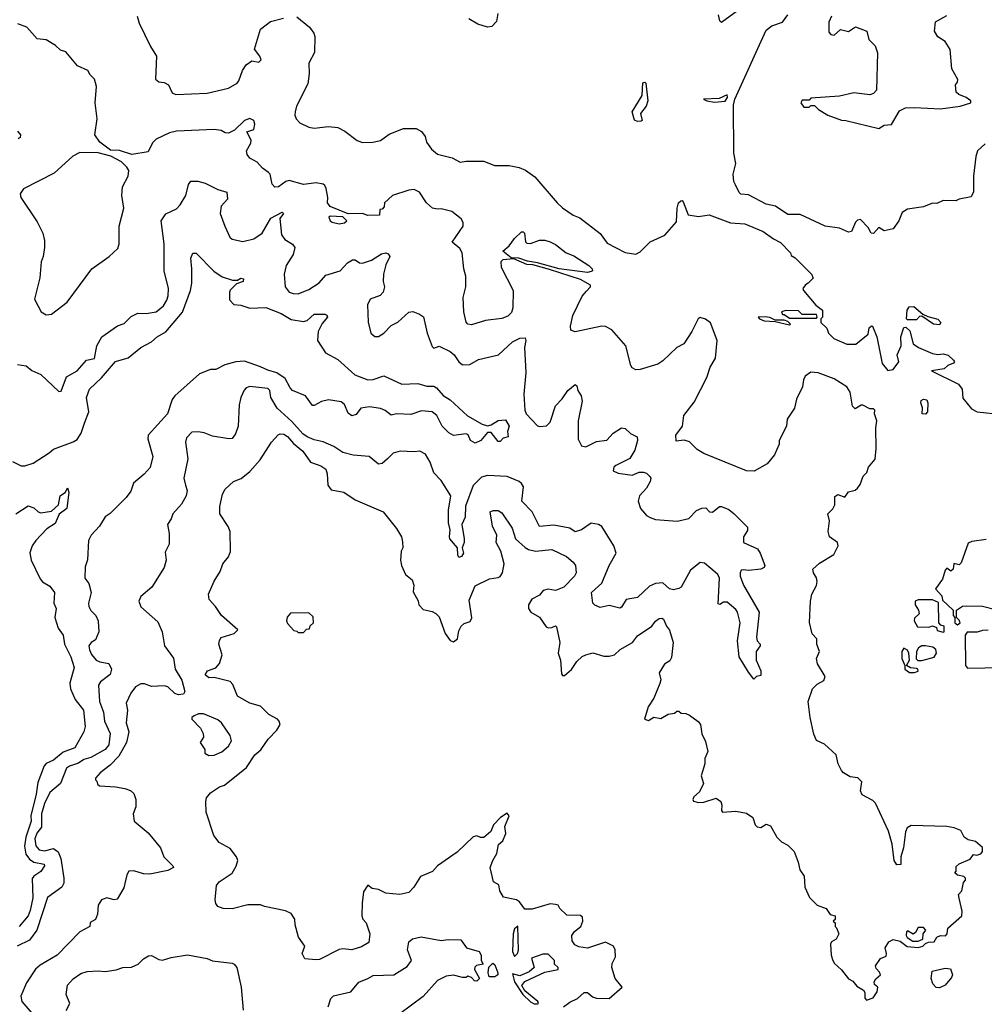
# Model space of a CAD drawing. Extents: x 2239805 to 2396427, y 665731 to 772158.
# Tile 153 of 256: x 2306087 to 2311485, y 720740 to 726250. Entities that reach past the tile are written whole.
import ezdxf

# ---------------------------------------------------------------- set-up
doc = ezdxf.new("R2010")
doc.units = 0

msp = doc.modelspace()

# ---------------------------------------------------------------- linework, layer by layer
at = {"layer": '0CON05XD'}
for points in [[(2308762.5, 726285), (2308755, 726240), (2308728.3, 726211.7), (2308705, 726207.5), (2308650, 726225), (2308600, 726255)], [(2310123.8, 726315), (2310015, 726234), (2310005, 726242.5), (2309997.3, 726277.3)], [(2311490, 725555), (2311447.5, 725515), (2311436.7, 725485), (2311424.2, 725374.2), (2311423.9, 725286.1), (2311411.2, 725258.8), (2311345, 725245.6), (2311325, 725235.7), (2311255, 725238.8), (2311219.3, 725220.7), (2311195, 725222.5), (2311145, 725203.3), (2311055, 725188.8), (2311025, 725170), (2311005.9, 725124.1), (2310975, 725080), (2310925, 725067.5), (2310895, 725087.5), (2310865, 725053.3), (2310852.5, 725055), (2310835, 725087.5), (2310791.7, 725131.7), (2310775, 725127.5), (2310765, 725117.5), (2310742.5, 725065), (2310725, 725061.2), (2310675, 725083.3), (2310595, 725093.8), (2310455, 725158.8), (2310385, 725158.8), (2310316.8, 725206.8), (2310265, 725217.8), (2310165, 725269.1), (2310123, 725273), (2310112.5, 725282.5), (2310093.1, 725325), (2310083.8, 725345), (2310078.9, 725385), (2310093.8, 725445), (2310083.4, 725503.4), (2310082.2, 725772.2), (2310089, 725805), (2310265, 726191.4), (2310295, 726215.9), (2310355.8, 726235), (2310385, 726276.2)], [(2308505, 725176), (2308445, 725191.2), (2308425, 725188.8), (2308397.5, 725195), (2308363.3, 725225), (2308324.2, 725284.2), (2308295, 725300), (2308265, 725296.2), (2308173.8, 725265), (2308127.5, 725225), (2308127, 725203), (2308115, 725190), (2308103, 725187), (2308100, 725155), (2308035, 725154), (2308005, 725166), (2307924.2, 725164.2), (2307823.8, 725203.8), (2307808.9, 725225), (2307811.1, 725255), (2307802, 725305), (2307795, 725322.5), (2307785, 725328.8), (2307745, 725336.2), (2307675, 725328.1), (2307595, 725350), (2307575.8, 725344.2), (2307535, 725314), (2307515, 725312.5), (2307499.7, 725329.7), (2307487.5, 725385), (2307480, 725395), (2307445, 725418.6), (2307415, 725452.5), (2307373.8, 725475), (2307358.8, 725495), (2307356.2, 725515), (2307380.8, 725559.2), (2307382.5, 725575), (2307358.3, 725621.7), (2307396.2, 725635), (2307403.3, 725665), (2307397.5, 725685), (2307375, 725697.5), (2307345, 725686.2), (2307288.9, 725631.1), (2307255, 725614), (2307236.1, 725616.1), (2307215, 725630), (2307175, 725636), (2306965, 725626.2), (2306925, 725616.2), (2306849.5, 725580.5), (2306829.5, 725560.5), (2306805, 725510), (2306715, 725496.2), (2306645, 725517.1), (2306595, 725520.4), (2306535, 725563.8), (2306507.5, 725605), (2306520, 725695), (2306508.8, 725785), (2306516, 725875), (2306506.1, 725916.1), (2306480.7, 725940.7), (2306467.5, 725965), (2306410.7, 725990.7), (2306345, 726070), (2306315, 726080), (2306287.5, 726105), (2306235, 726137.5), (2306185, 726142.5), (2306127.3, 726207.3), (2306077, 726227)], [(2306745, 726270), (2306755, 726230), (2306819.3, 726099.3), (2306852.5, 726045), (2306847.5, 725917.5), (2306865, 725902.5), (2306895, 725897.5), (2306920, 725885), (2306940.7, 725840.7), (2306960.7, 725830.7), (2307135, 725838), (2307255, 725866.2), (2307303.3, 725895), (2307313, 725907), (2307333.1, 725965), (2307355, 725997.5), (2307385, 726020), (2307425, 726012.5), (2307437.5, 726025), (2307430, 726045), (2307400, 726085), (2307435, 726197.5), (2307490.5, 726239.5), (2307562.5, 726257.5)], [(2307637.5, 726265), (2307708.3, 726208.3), (2307733.3, 726175), (2307738.8, 726155), (2307736.1, 726066.1), (2307703.9, 726006.1), (2307707.3, 725947.3), (2307699.7, 725890.3), (2307636.2, 725765), (2307628.8, 725735), (2307626.7, 725715), (2307633.3, 725695), (2307655, 725672.5), (2307705, 725647.5), (2307735, 725643.3), (2307815, 725651.2), (2307867.3, 725647.3), (2307905.8, 725625.8), (2307975, 725573.3), (2308005, 725563.3), (2308063.6, 725563.6), (2308105, 725573.8), (2308155, 725608.8), (2308235, 725640), (2308305, 725641.2), (2308335, 725623.3), (2308355.7, 725595.7), (2308364, 725565), (2308391.4, 725525), (2308425, 725498.1), (2308507.3, 725477.3), (2308551.7, 725451.7), (2308585, 725457.5), (2308685, 725457.5), (2308743.6, 725433.6), (2308825, 725433.8), (2308882.3, 725422.3), (2308916.9, 725406.9), (2308969.7, 725369.7), (2309094.1, 725224.1), (2309125, 725196.7), (2309185, 725156.7), (2309220.7, 725140.7), (2309335, 725052.5), (2309375, 725000), (2309475, 724946.7), (2309535, 724937.5), (2309559.3, 724950.7), (2309615, 725007.5), (2309696.4, 725043.6), (2309761.7, 725118.3), (2309766.9, 725195), (2309774.3, 725225), (2309787, 725237), (2309795, 725237.5), (2309799.7, 725229.7), (2309828.3, 725158.3), (2309885, 725147.5), (2309945, 725157.5), (2310065, 725113.3), (2310145, 725107.5), (2310247.5, 725065), (2310305, 725022.5), (2310345, 725002.5), (2310400, 724945), (2310405, 724930), (2310426.4, 724916.4), (2310517.5, 724825), (2310527, 724803), (2310500, 724775), (2310483.6, 724766.4), (2310470, 724745), (2310472.5, 724735), (2310541.7, 724651.7), (2310580, 724625), (2310580, 724585), (2310570, 724575), (2310570, 724555), (2310603, 724523), (2310612.5, 724495), (2310643.3, 724465), (2310715, 724434.2), (2310766.4, 724433.6), (2310835, 724490), (2310840, 724525), (2310853, 724537), (2310860, 724535), (2310883.8, 724475), (2310914.2, 724325), (2310945, 724287.5), (2310975, 724292.5), (2311006.7, 724335), (2310998.1, 724375), (2311018.8, 724425), (2311016.9, 724475), (2311035, 724527.5), (2311045, 724530), (2311068.3, 724508.3), (2311087.5, 724435), (2311117.5, 724415), (2311195, 724382), (2311225, 724376.2), (2311255, 724380), (2311283, 724373), (2311312.5, 724345), (2311317.5, 724335), (2311313, 724327), (2311280, 724315), (2311260, 724295), (2311190, 724285), (2311340, 724210), (2311361.5, 724181.5), (2311365, 724132.5), (2311412.6, 724072.6), (2311445, 724055.7), (2311585, 724040)], [(2310629.8, 726270.2), (2310615.6, 726235), (2310615, 726180), (2310626.4, 726166.4), (2310645, 726163.3), (2310680, 726195), (2310725, 726184), (2310765, 726210.4), (2310828, 726185), (2310839.3, 726139.3), (2310873.6, 726103.6), (2310887.5, 726065), (2310882.5, 725855), (2310865, 725836.7), (2310845, 725830), (2310755, 725840), (2310675, 725822.5), (2310515, 725810), (2310505, 725800), (2310465, 725800), (2310457.5, 725785), (2310475, 725760), (2310505, 725760), (2310515, 725770), (2310535, 725770), (2310557, 725747), (2310610, 725715), (2310685, 725687.5), (2310710, 725685), (2310895, 725640), (2310925, 725660), (2310965, 725662.5), (2311010.5, 725739.5), (2311044.3, 725755.7), (2311095, 725758.6), (2311239.7, 725750.3), (2311350, 725765), (2311410, 725785), (2311410, 725795), (2311383.3, 725815), (2311342, 725832), (2311327.5, 725845), (2311323.3, 725885), (2311335, 725900), (2311337.5, 725915), (2311303.3, 725975), (2311293.2, 726083.2), (2311266.8, 726126.8), (2311225, 726152.9), (2311206.2, 726185), (2311211.9, 726238.1), (2311275, 726272.5)], [(2309545, 725680), (2309527, 725687), (2309513.6, 725733.6), (2309570, 725825), (2309573.6, 725896.4), (2309585, 725900), (2309590, 725895), (2309602.5, 725795), (2309592.5, 725765), (2309560, 725725), (2309570, 725685), (2309565, 725682.5), (2309545, 725680)], [(2309975, 725788.8), (2310035, 725793.5), (2310048.5, 725815), (2310045, 725829.2), (2310000.4, 725809.6), (2309913.3, 725805), (2309931.2, 725795), (2309975, 725788.8)], [(2306074.3, 725625), (2306090.8, 725605), (2306088.9, 725591.1), (2306077.9, 725582.1)], [(2306235, 724597.5), (2306265, 724602.5), (2306351.7, 724668.3), (2306490, 724855), (2306587.5, 724925), (2306635, 724970), (2306642.5, 724995), (2306643.3, 725095), (2306668.8, 725195), (2306658.8, 725265), (2306661.2, 725315), (2306693.3, 725375), (2306696.7, 725405), (2306686.2, 725425), (2306656, 725455), (2306596.9, 725486.9), (2306525, 725505.5), (2306424.1, 725505.9), (2306383.6, 725486.4), (2306278.8, 725391.2), (2306107.7, 725302.3), (2306090, 725275), (2306093.3, 725255), (2306185, 725118.8), (2306215.6, 725055), (2306225.5, 725015), (2306225.5, 724974.5), (2306218, 724925), (2306206.7, 724895), (2306198.8, 724805), (2306170, 724685), (2306207.5, 724615), (2306235, 724597.5)], [(2306075, 724320.5), (2306122.7, 724312.7), (2306155, 724285.8), (2306205, 724264), (2306305, 724170), (2306318.3, 724171.7), (2306348.3, 724251.7), (2306407.5, 724285), (2306460, 724345), (2306505.8, 724354.2), (2306519.2, 724425), (2306545.5, 724474.5), (2306634.3, 724535.7), (2306670.5, 724549.5), (2306711.2, 724588.8), (2306747, 724607), (2306795, 724606.2), (2306850, 724615), (2306891.7, 724648.3), (2306909.5, 724680.5), (2306918, 724705), (2306918.6, 724745), (2306894.4, 724844.4), (2306895.8, 724995), (2306878, 725125), (2306905, 725163.8), (2306965, 725192), (2306985.6, 725214.4), (2307016.5, 725265), (2307032, 725328), (2307043.6, 725346.4), (2307083, 725347), (2307125, 725335.4), (2307195, 725298.6), (2307246.2, 725285), (2307248.8, 725245), (2307214.1, 725205.9), (2307208.8, 725165), (2307234, 725095), (2307263.3, 725033.3), (2307275, 725022), (2307335, 725008.6), (2307396.8, 725023.2), (2307443.8, 725055), (2307491.7, 725138.3), (2307555, 725172.5), (2307562.5, 725165), (2307543.3, 725136.7), (2307552, 725045), (2307570.3, 725020.3), (2307613.9, 724993.9), (2307626.2, 724975), (2307617.5, 724935), (2307577.5, 724875), (2307567.1, 724825), (2307572.5, 724755), (2307594.6, 724724.6), (2307616.6, 724716.6), (2307645, 724716.5), (2307705, 724739.4), (2307762, 724778), (2307800.3, 724819.7), (2307880, 724845), (2307920.7, 724889.3), (2307950, 724905), (2307965, 724906.7), (2307988.3, 724888.3), (2308005, 724887.5), (2308055, 724903.8), (2308111.1, 724938.9), (2308135, 724944.2), (2308149.4, 724939.4), (2308158, 724925), (2308135, 724877.5), (2308122, 724825), (2308120, 724785), (2308127.5, 724755), (2308120, 724725), (2308103.6, 724706.4), (2308047.5, 724685), (2308032.5, 724655), (2308036.6, 724556.6), (2308052, 724495), (2308075, 724476), (2308095, 724476), (2308125, 724495.8), (2308165, 724538.1), (2308203.4, 724556.6), (2308265, 724613.3), (2308286.4, 724616.4), (2308325, 724602.5), (2308346.4, 724586.4), (2308366.7, 724495), (2308395, 724420), (2308405, 724412.5), (2308435, 724423.3), (2308495, 724393.3), (2308518.8, 724375), (2308544.2, 724334.2), (2308565, 724318.8), (2308605, 724320), (2308655, 724348.8), (2308765.9, 724374.1), (2308845, 724447.5), (2308885, 724466.7), (2308915, 724470), (2308920, 724455), (2308912.5, 724415), (2308919.2, 724275), (2308908.1, 724155), (2308913.5, 724065), (2308920.6, 724045), (2308985, 723977.8), (2308996.4, 723973.6), (2309035, 723977.1), (2309055, 723996.7), (2309085, 724088), (2309122.8, 724127.2), (2309153.8, 724175), (2309195, 724207.5), (2309205, 724200), (2309210, 724175), (2309228.8, 724145), (2309234, 724115), (2309211.5, 724005), (2309211.5, 723901.5), (2309231.2, 723865), (2309255, 723860), (2309315, 723890), (2309372.7, 723897.3), (2309408, 723935), (2309455, 723966), (2309475, 723961.2), (2309505, 723934), (2309542.5, 723915), (2309543.8, 723895), (2309528.8, 723841.2), (2309501.2, 723795), (2309422.5, 723755), (2309412.5, 723745), (2309407.5, 723725), (2309435, 723711.2), (2309515, 723700), (2309553, 723717), (2309577.7, 723717.7), (2309595, 723711.2), (2309613, 723693), (2309618, 723685), (2309615.6, 723665), (2309595, 723628), (2309555.6, 723585), (2309547.5, 723555), (2309561.1, 723515), (2309595, 723475.5), (2309614.2, 723464.2), (2309645, 723452.5), (2309766, 723444), (2309831.3, 723458.7), (2309875, 723504), (2309905, 723515.7), (2309927.3, 723517.3), (2309946.4, 723496.4), (2309963, 723493), (2310002.5, 723525), (2310015, 723525.7), (2310055, 723508.1), (2310085.7, 723485), (2310159.3, 723409.3), (2310159.7, 723390.3)], [(2308004.1, 721305.9), (2308001.2, 721235), (2308006.4, 721216.4), (2308026.2, 721195), (2308046.2, 721135), (2308040, 721085), (2307999.1, 721060.9), (2307945, 721044.3), (2307895, 721050), (2307875, 721046), (2307765, 720991.2), (2307745, 720988.8), (2307682.5, 720995), (2307667.5, 721025), (2307682.5, 721065), (2307647.5, 721115), (2307627.5, 721185), (2307627, 721217), (2307605, 721247.5), (2307575, 721262.5), (2307457, 721287), (2307435, 721296.7), (2307364.1, 721295.9), (2307275, 721274), (2307225, 721276.2), (2307195, 721287.5), (2307183.6, 721303.6), (2307180, 721325), (2307187.5, 721405), (2307202.5, 721425), (2307275.7, 721474.3), (2307297.3, 721512.7), (2307306.9, 721545), (2307300.8, 721565), (2307265, 721612.5), (2307202.5, 721645), (2307173.3, 721685), (2307130, 721815), (2307127.5, 721875), (2307132.5, 721895), (2307155, 721922.5), (2307205, 721956.7), (2307233.6, 721966.4), (2307355.8, 722064.2), (2307402.5, 722135), (2307435.9, 722164.1), (2307477, 722223), (2307526.4, 722273.6), (2307543.6, 722306.4), (2307538.8, 722325), (2307528.8, 722335), (2307481.1, 722361.1), (2307435, 722408.6), (2307375.3, 722425.3), (2307305, 722464.3), (2307280.3, 722530.3), (2307265, 722546.2), (2307175, 722568), (2307145, 722566.7), (2307124.1, 722584.1), (2307137.5, 722605), (2307185, 722623.3), (2307205, 722647.5), (2307220, 722695), (2307202, 722755), (2307204.2, 722775.8), (2307215, 722792.5), (2307287.5, 722815), (2307306.7, 722835), (2307216.1, 722916.1), (2307183.3, 722965), (2307146.7, 723005), (2307143.3, 723035), (2307175, 723107.5), (2307207.7, 723162.3), (2307223.8, 723205), (2307255.7, 723244.3), (2307265.8, 723274.2), (2307263.8, 723385), (2307253.6, 723413.6), (2307207.5, 723485), (2307207.5, 723525), (2307222.5, 723595), (2307237, 723623), (2307282.5, 723665), (2307327, 723683), (2307375, 723721.2), (2307432.4, 723787.6), (2307496.2, 723885), (2307533.4, 723926.6), (2307545, 723932), (2307565, 723930), (2307585, 723917.1), (2307618.9, 723878.9), (2307670.6, 723835), (2307715, 723774), (2307772.7, 723752.7), (2307800, 723735), (2307808.3, 723708.3), (2307810.8, 723645), (2307829.2, 723619.2), (2307900, 723605), (2307965, 723562.5), (2308120, 723495), (2308195, 723402.5), (2308222.5, 723355), (2308228.3, 723328.3), (2308230, 723295), (2308222, 723275), (2308218.6, 723225), (2308222.5, 723195), (2308245.7, 723145.7), (2308283.8, 723115), (2308292.5, 723085), (2308288.3, 723048.3), (2308317, 722997), (2308320, 722975), (2308345, 722950), (2308395, 722937.5), (2308416.4, 722926.4), (2308435, 722907.5), (2308468, 722815), (2308495, 722776.2), (2308515, 722768.8), (2308536.2, 722785), (2308545, 722830), (2308557.5, 722855), (2308575, 722870), (2308608.3, 722881.7), (2308617, 722903), (2308601.7, 723001.7), (2308635, 723082.5), (2308715, 723121.2), (2308765, 723127.5), (2308776.4, 723133.6), (2308788.8, 723155), (2308798.8, 723205), (2308780, 723275), (2308752.5, 723325), (2308756.2, 723365), (2308732, 723415), (2308720, 723495), (2308737, 723503), (2308765, 723502.5), (2308785, 723490), (2308843.4, 723403.4), (2308862, 723345), (2308915, 723296), (2308935, 723284.3), (2308974.2, 723275.8), (2309065, 723284), (2309146.2, 723245), (2309183.9, 723213.9), (2309196.7, 723195), (2309200, 723155), (2309191.2, 723135), (2309132, 723075), (2309085, 723055.7), (2309045, 723062.5), (2309016.7, 723055), (2308995, 723030), (2308953.6, 723006.4), (2308933.3, 722975), (2308933.3, 722955), (2308947.5, 722935), (2308995.7, 722905.7), (2309032.7, 722852.7), (2309045, 722846.7), (2309065, 722847.5), (2309085, 722857.5), (2309091.7, 722851.7), (2309110, 722765), (2309100, 722705), (2309112.5, 722665), (2309118.3, 722588.3), (2309125, 722580), (2309135, 722580), (2309175, 722612.5), (2309205, 722657.5), (2309235, 722686.7), (2309255, 722696.2), (2309295, 722706.7), (2309355, 722687.5), (2309385, 722687.1), (2309415, 722695.8), (2309448, 722725), (2309516.2, 722765), (2309545, 722801.4), (2309625, 722856), (2309645, 722883.8), (2309665, 722898.8), (2309680.7, 722900.7), (2309690, 722895), (2309705.8, 722855.8), (2309723.8, 722833.8), (2309743.6, 722763.6), (2309735, 722680), (2309725, 722662.5), (2309696.1, 722643.9), (2309666.2, 722595), (2309673.8, 722555), (2309670, 722535), (2309635, 722452.5), (2309603.8, 722405), (2309582.5, 722335), (2309605, 722327.5), (2309635, 722347.5), (2309675, 722340), (2309715, 722363.3), (2309751.7, 722368.3), (2309765, 722380), (2309775, 722380), (2309788.3, 722368.3), (2309815, 722367.5), (2309835, 722357.5), (2309883, 722323), (2309897.5, 722305), (2309903.6, 722253.6), (2309925, 722210), (2309937.5, 722155), (2309920, 722115), (2309920, 722085), (2309901.2, 722018.8), (2309913.3, 721975), (2309890.5, 721929.5), (2309859.3, 721900.7), (2309853.3, 721885), (2309857, 721877), (2309885, 721870), (2309915, 721871.2), (2309985, 721892.5), (2310010, 721875), (2310016.7, 721855), (2310013.6, 721823.6), (2310020, 721815), (2310095, 721820.8), (2310155, 721810), (2310188.8, 721785), (2310203.3, 721745), (2310213.3, 721733.3), (2310235, 721730), (2310265, 721747.5), (2310289.3, 721739.3), (2310323.3, 721675), (2310349.3, 721649.3), (2310385, 721630), (2310420, 721595), (2310443.8, 721535), (2310453, 721493), (2310476.4, 721456.4), (2310480, 721395), (2310507, 721337), (2310550, 721295), (2310600, 721275), (2310621.7, 721241.7), (2310650, 721235), (2310650, 721215), (2310640, 721205), (2310650, 721195), (2310650, 721175), (2310658.3, 721168.3), (2310670, 721135), (2310656.4, 721103.6), (2310630.7, 721089.3), (2310623.6, 721076.4), (2310627.5, 721015), (2310635, 720990), (2310645, 720970), (2310685, 720932.5), (2310725, 720882.5), (2310749.3, 720869.3), (2310771.7, 720841.7), (2310809.3, 720819.3), (2310815.8, 720805), (2310816.2, 720775), (2310825, 720762.5), (2310863.3, 720776.7), (2310885, 720810), (2310890, 720835), (2310871.2, 720851.2), (2310868.6, 720865), (2310877.8, 720882.2), (2310903.3, 720905), (2310898.8, 720918.8), (2310879.3, 720939.3), (2310876.7, 720955), (2310904.1, 720995.9), (2310935, 721010), (2310937.5, 721025), (2310930, 721055), (2310950, 721090), (2310975, 721102.5), (2311015, 721092.5), (2311053.6, 721063.6), (2311115, 721057.5), (2311140, 721065), (2311155, 721080), (2311173, 721087), (2311205, 721090), (2311220, 721115), (2311240, 721125), (2311267, 721123), (2311277.5, 721135), (2311280, 721165), (2311360, 721235), (2311360.7, 721260.7), (2311343.8, 721333.8), (2311340, 721355), (2311360, 721375), (2311368.3, 721421.7), (2311380, 721435), (2311380, 721445), (2311370, 721455), (2311335, 721462.5), (2311320, 721475), (2311327.5, 721485), (2311328.3, 721511.7), (2311345, 721526.7), (2311405, 721552.5), (2311425, 721577.5), (2311443.6, 721573.6), (2311465, 721582.5), (2311475.6, 721595), (2311475, 721618), (2311435, 721650), (2311395, 721660), (2311372.5, 721675), (2311353, 721713), (2311317, 721727), (2311275, 721735.6), (2311075, 721740), (2311053.3, 721726.7), (2311044.3, 721705.7), (2311033.3, 721615), (2311017.5, 721565), (2311017, 721523), (2310995, 721520), (2310980, 721545), (2310968.8, 721635), (2310948.8, 721708.8), (2310876.1, 721866.1), (2310860.7, 721880.7), (2310802.3, 721912.3), (2310792.5, 721935), (2310800, 721985), (2310777, 722007), (2310735, 722012.5), (2310697.5, 722035), (2310685, 722047.5), (2310666.7, 722085), (2310656.7, 722135), (2310591.2, 722195), (2310545.8, 722215.8), (2310531.3, 722251.3), (2310510.8, 722345), (2310500, 722435), (2310524.2, 722505.8), (2310549.5, 722530.5), (2310587.7, 722552.3), (2310593.8, 722575), (2310550.8, 722645), (2310546.7, 722675), (2310563.3, 722715), (2310547.5, 722755), (2310547.5, 722785), (2310522.1, 722812.1), (2310506.2, 722876.2), (2310511.5, 722995), (2310520.6, 723035), (2310546.6, 723083.4), (2310550, 723105), (2310545.9, 723125.9), (2310528.8, 723155), (2310526.2, 723175), (2310562.1, 723207.9), (2310642.7, 723257.3), (2310667.1, 723305), (2310663.8, 723325), (2310617.8, 723355), (2310611.5, 723385), (2310618.6, 723445), (2310610, 723485), (2310637.4, 723512.6), (2310649.2, 723535), (2310648.8, 723581.2), (2310665, 723593.3), (2310705, 723577.5), (2310725, 723607.5), (2310762.5, 723617.5), (2310775, 723627.5), (2310790.7, 723649.3), (2310807.5, 723695), (2310827.5, 723715), (2310837.5, 723745), (2310875, 723790), (2310879.5, 723849.5), (2310877.5, 723965), (2310884.2, 724005), (2310870, 724045), (2310872.5, 724065), (2310865, 724072.5), (2310845, 724072.5), (2310805, 724092.5), (2310795, 724092.5), (2310763, 724073), (2310747.5, 724087.5), (2310734.3, 724165), (2310715, 724195.8), (2310645, 724239.2), (2310555, 724274), (2310513.6, 724276.4), (2310482.5, 724255), (2310472.5, 724235), (2310467.5, 724195), (2310433, 724127), (2310422.5, 724075), (2310382.5, 724015), (2310377.5, 723975), (2310337.5, 723895), (2310336.4, 723873.6), (2310310, 723815), (2310270, 723765), (2310196.4, 723723.6), (2310154.2, 723724.2), (2309915, 723821.2), (2309877.5, 723845), (2309835, 723886.7), (2309805, 723896.7), (2309760.7, 723890.7), (2309758.8, 723925), (2309795.8, 723975), (2309804, 724035), (2309860.7, 724109.3), (2309932.7, 724247.3), (2309950, 724305), (2309980.8, 724355), (2309990.6, 724455), (2309952.7, 724552.7), (2309925, 724573.8), (2309895, 724583.3), (2309883.8, 724575), (2309848.8, 724505), (2309804.3, 724435.7), (2309765, 724416), (2309685, 724340), (2309657.9, 724322.1), (2309558.3, 724291.7), (2309535, 724290), (2309515, 724301.2), (2309506, 724315), (2309478.8, 724425), (2309400, 724515), (2309365, 724532), (2309345, 724534), (2309195, 724502.5), (2309171.7, 724511.7), (2309168.8, 724535), (2309182.9, 724595), (2309235, 724703.3), (2309258.8, 724731.2), (2309281.2, 724755), (2309281.2, 724765), (2309225.9, 724795.9), (2309052.5, 724852.5), (2308957.5, 724877.5), (2308925, 724879.2), (2308851.7, 724911.7), (2308790, 724905), (2308780, 724895), (2308782, 724865), (2308847.5, 724735), (2308847.3, 724637.3), (2308839.3, 724610.7), (2308818.9, 724591.1), (2308785, 724576.7), (2308693.4, 724566.6), (2308615, 724542), (2308595, 724546.2), (2308585, 724557.5), (2308571.9, 724615), (2308568.6, 724695), (2308584.2, 724755), (2308584, 724815), (2308572, 724855), (2308563.3, 724945), (2308549.5, 724969.5), (2308507.5, 725005), (2308568.8, 725095), (2308568.8, 725115), (2308556.7, 725135), (2308505, 725176)], [(2307875, 725106.7), (2307905, 725113.3), (2307916.7, 725125), (2307895, 725146.2), (2307825, 725150), (2307817.5, 725145), (2307823.3, 725125), (2307835, 725116.7), (2307875, 725106.7)], [(2309264.1, 724835.9), (2309105, 724855.5), (2308985, 724889.4), (2308928.1, 724898.1), (2308880, 724915), (2308836.7, 724916.7), (2308790, 724955), (2308826.2, 724985), (2308855, 725026.2), (2308895, 725063.3), (2308905, 725063.3), (2308911.2, 725055), (2308917.5, 725007.5), (2308925, 725000), (2308945, 724996.7), (2308995, 725016.7), (2309025, 725016.2), (2309055, 725006.2), (2309085, 724992), (2309144.5, 724944.5), (2309187.4, 724927.4), (2309271.2, 724875), (2309290, 724855), (2309292.5, 724845), (2309285, 724840), (2309264.1, 724835.9)], [(2306047, 723777), (2306095, 723752.5), (2306115, 723752.5), (2306161.7, 723768.3), (2306252.5, 723825), (2306275, 723846.7), (2306385, 723886.7), (2306408.6, 723901.4), (2306430, 723935), (2306448.7, 723991.3), (2306474.4, 724055), (2306460, 724135), (2306477.6, 724182.4), (2306545, 724245.7), (2306623.7, 724336.3), (2306693.2, 724356.8), (2306764.5, 724415.5), (2306823.6, 724446.4), (2306855.8, 724475), (2306905, 724502.2), (2306997, 724613), (2307042.5, 724735), (2307050, 724775), (2307050.8, 724855), (2307044.3, 724915), (2307055, 724942.5), (2307075, 724942.5), (2307173, 724843), (2307220.3, 724810.3), (2307278.3, 724791.7), (2307305, 724792.5), (2307325, 724802.5), (2307339.3, 724799.3), (2307336.7, 724785), (2307299.3, 724770.7), (2307265, 724736.7), (2307260, 724725), (2307261.7, 724681.7), (2307285, 724656.7), (2307325, 724652.5), (2307375, 724635.8), (2307465, 724640), (2307550, 724605), (2307605, 724572), (2307675, 724561.2), (2307695, 724566.7), (2307735, 724602), (2307795, 724602.5), (2307806.4, 724596.4), (2307810, 724585), (2307779.5, 724550.5), (2307756.2, 724505), (2307753.3, 724455), (2307798.8, 724385), (2307867.3, 724347.3), (2307963, 724263), (2308035, 724234.3), (2308065, 724235.7), (2308125, 724256.2), (2308225, 724210.6), (2308315, 724214.3), (2308365, 724198.6), (2308405, 724198), (2308419.7, 724189.7), (2308455.8, 724145.8), (2308495, 724123.3), (2308592.1, 724032.1), (2308675, 723986.7), (2308705, 723977.5), (2308725, 723982.5), (2308765, 724007.5), (2308805, 724010), (2308826.7, 723975), (2308817.5, 723945), (2308820, 723915), (2308793, 723907), (2308775, 723890), (2308765, 723890), (2308725, 723940), (2308705, 723940), (2308667.5, 723895), (2308635, 723880), (2308610, 723895), (2308596.7, 723926.7), (2308585, 723932.5), (2308515, 723922.5), (2308487.7, 723937.7), (2308451.2, 723975), (2308422, 724035), (2308395.7, 724055.7), (2308335, 724060), (2308275, 724040.8), (2308195, 724044), (2308165, 724036.7), (2308132.1, 724062.1), (2308105, 724074.2), (2308045, 724084), (2307995, 724076.2), (2307969.3, 724040.7), (2307945, 724032.9), (2307925, 724048), (2307905, 724096.7), (2307885, 724111.2), (2307815, 724123.3), (2307775, 724113.8), (2307735, 724090), (2307725, 724090), (2307686.7, 724145), (2307614.2, 724174.2), (2307599.5, 724189.5), (2307572.1, 724242.1), (2307525, 724274.4), (2307475, 724287.8), (2307435, 724307.8), (2307345, 724338), (2307295.7, 724334.3), (2307235, 724319.2), (2307185, 724292.5), (2307155, 724292.5), (2307092.3, 724267.7), (2306954, 724145), (2306940, 724125), (2306913.3, 724045), (2306806.2, 723925), (2306803.8, 723905), (2306832.5, 723805), (2306816.1, 723743.9), (2306783, 723707), (2306723.6, 723656.4), (2306708.3, 723611.7), (2306682.5, 723575), (2306593, 723487), (2306565, 723467.5), (2306532.5, 723415), (2306487.5, 723365), (2306472.5, 723335), (2306467, 723227), (2306452.7, 723187.3), (2306452, 723125), (2306473.3, 723095), (2306486.7, 723045), (2306472, 722985), (2306473.8, 722965), (2306485, 722943.3), (2306513.3, 722915), (2306526.7, 722885), (2306528.8, 722825), (2306510.7, 722779.3), (2306487.5, 722765), (2306474.1, 722745.9), (2306477.5, 722722.5), (2306488, 722698), (2306515, 722666.2), (2306535, 722656), (2306585, 722646.2), (2306600.8, 722615), (2306592.9, 722585), (2306538.8, 722545), (2306528, 722525), (2306532.9, 722435), (2306555.6, 722375), (2306562.2, 722325), (2306592.9, 722255), (2306585, 722192.5), (2306565, 722165.8), (2306485, 722120.6), (2306445, 722109.5), (2306415, 722088.9), (2306365, 722072.9), (2306348.6, 722061.4), (2306314.2, 721975), (2306255, 721924.2), (2306225, 721864), (2306208.7, 721805), (2306208.3, 721731.7), (2306183.4, 721696.6), (2306172, 721665), (2306177.1, 721627.1), (2306195, 721603.8), (2306225, 721598.5), (2306275, 721611.8), (2306302.5, 721592.5), (2306316.2, 721555), (2306334.4, 721445), (2306333, 721417), (2306323.3, 721395), (2306243.1, 721336.9), (2306183.5, 721155), (2306141.8, 721098.2), (2306072.5, 721065)], [(2310545, 724580), (2310550, 724585), (2310545, 724600), (2310465, 724600), (2310445, 724620), (2310375, 724622.5), (2310350, 724615), (2310355, 724600), (2310365, 724600), (2310395, 724580), (2310545, 724580)], [(2311235, 724542.5), (2311200, 724545), (2311135, 724590), (2311121.7, 724588.3), (2311105, 724570), (2311055, 724570), (2311050, 724575), (2311053.8, 724625), (2311065, 724642.5), (2311090, 724645), (2311141.7, 724601.7), (2311168.3, 724588.3), (2311225, 724573.3), (2311242.5, 724555), (2311235, 724542.5)], [(2310395, 724542.5), (2310400, 724545), (2310385, 724560), (2310365, 724567.5), (2310315, 724567.5), (2310285, 724582.5), (2310257.7, 724587.7), (2310220, 724585), (2310227.5, 724575), (2310252.5, 724565), (2310315, 724560), (2310395, 724542.5)], [(2310159.7, 723390.3), (2310137.5, 723355), (2310137.5, 723325), (2310215, 723288.5), (2310230.2, 723265), (2310257.3, 723195), (2310253.2, 723185), (2310235, 723174.2), (2310165, 723166.8), (2310135, 723171.4), (2310125, 723168.8), (2310119.4, 723155), (2310119.4, 723135), (2310136.5, 723085), (2310224.3, 722935), (2310209.2, 722795), (2310212.9, 722772.9), (2310230, 722755), (2310230, 722745), (2310207.5, 722715), (2310207.5, 722665), (2310233.8, 722605), (2310235, 722580), (2310210, 722575), (2310195, 722560), (2310165, 722598.8), (2310114, 722685), (2310104.2, 722774.2), (2310117.8, 722875), (2310104.2, 722935), (2310095, 722950), (2310045, 722990), (2310025, 722990), (2310005, 722977.5), (2309995, 722980), (2310002.5, 723125), (2309994.3, 723144.3), (2309978.9, 723158.9), (2309918.7, 723208.7), (2309895, 723211.4), (2309840.7, 723169.3), (2309788, 723075), (2309775, 723066), (2309745, 723058.8), (2309723.3, 723065), (2309685, 723097.5), (2309645, 723094), (2309610.9, 723079.1), (2309545, 723016.7), (2309480, 723005), (2309455, 722962.5), (2309445, 722956.7), (2309385, 722971.2), (2309335, 722960), (2309305, 722972.5), (2309293.9, 722983.9), (2309286.7, 723045), (2309343.6, 723096.4), (2309385.4, 723194.6), (2309425.5, 723265), (2309411.1, 723305), (2309345, 723412.9), (2309325, 723424.4), (2309285, 723431.4), (2309230, 723395), (2309195, 723383.8), (2309165, 723404), (2309075, 723421.9), (2308995, 723413.8), (2308955.5, 723495.5), (2308896, 723555), (2308905.6, 723635), (2308895.7, 723655), (2308882, 723665), (2308815, 723693.5), (2308705, 723698.6), (2308670.3, 723689.7), (2308625, 723643.8), (2308582.1, 723527.9), (2308580.5, 723465), (2308561.2, 723425), (2308574, 723345), (2308573.8, 723325), (2308562.5, 723295), (2308570, 723265), (2308558.8, 723245), (2308545, 723240), (2308538.8, 723255), (2308537.5, 723295), (2308493.8, 723345), (2308491.2, 723355), (2308495.8, 723395), (2308486.2, 723435), (2308485.7, 723505), (2308498.9, 723585), (2308445, 723671.2), (2308404.5, 723714.5), (2308383.6, 723773.6), (2308357.9, 723817.9), (2308325.9, 723835.9), (2308295, 723830.8), (2308215, 723835.8), (2308176.8, 723823.2), (2308145, 723792), (2308115, 723766), (2308095, 723763.3), (2308042.5, 723805), (2307952.3, 723812.3), (2307895, 723828), (2307845, 723860.6), (2307785, 723888), (2307735, 723898.6), (2307695, 723915.5), (2307671.7, 723931.7), (2307610.4, 724000.4), (2307527.8, 724075), (2307491.4, 724135), (2307485.7, 724175), (2307476.2, 724185), (2307375, 724196.2), (2307355, 724190), (2307342.7, 724177.3), (2307324.3, 724135.7), (2307315.8, 724095), (2307310, 723975), (2307295, 723932.5), (2307275, 723906.7), (2307256.4, 723903.6), (2307165, 723920), (2307118.3, 723938.3), (2307085, 723943.8), (2307049.3, 723940.7), (2307019.5, 723910.5), (2307014.1, 723885.9), (2307027.8, 723792.2), (2307004.4, 723685), (2307014.6, 723644.6), (2307023.3, 723615), (2307018.6, 723585), (2306991.3, 723538.7), (2306943.3, 723485), (2306933.6, 723456.4), (2306913.3, 723425), (2306922.5, 723375), (2306922.5, 723315), (2306900.7, 723269.3), (2306906.7, 723225), (2306895.9, 723184.1), (2306825.8, 723074.2), (2306765, 723021.2), (2306753.8, 722995), (2306764.3, 722964.3), (2306859.5, 722879.5), (2306883.3, 722825), (2306897.5, 722745), (2306947.3, 722677.3), (2306957.1, 722615), (2306994.6, 722554.6), (2307010, 722490), (2307003.8, 722476.2), (2306975, 722471.2), (2306955, 722478.8), (2306915, 722516), (2306895, 722522), (2306825, 722517.5), (2306785, 722532.5), (2306765, 722533.3), (2306734.3, 722515.7), (2306708.8, 722481.2), (2306683.3, 722425), (2306690.8, 722385), (2306681.9, 722315), (2306697.3, 722265), (2306683.5, 722205), (2306640.8, 722129.2), (2306592.6, 722077.4), (2306536.7, 722035), (2306510, 722005), (2306510, 721995), (2306518.3, 721988.3), (2306521.7, 721971.7), (2306533, 721963), (2306623, 721957), (2306675, 721946.7), (2306706.1, 721936.1), (2306725, 721920), (2306737.5, 721885), (2306736.7, 721845), (2306722.5, 721805), (2306728, 721765), (2306805, 721700), (2306873.8, 721615), (2306893.8, 721565), (2306943.3, 721515), (2306946.7, 721505), (2306915, 721489.2), (2306815, 721468.1), (2306779.7, 721469.7), (2306725, 721487.5), (2306697.5, 721485), (2306686.2, 721465), (2306668.8, 721391.2), (2306631.7, 721328.3), (2306615, 721323.8), (2306575, 721335.6), (2306545.4, 721324.6), (2306525.8, 721295), (2306522.5, 721245), (2306510, 721215), (2306481.7, 721198.3), (2306480, 721175), (2306424.1, 721145.9), (2306296.1, 721013.9), (2306201.2, 720958.8), (2306175, 720936.7), (2306125, 720860), (2306093.8, 720785), (2306098.8, 720755), (2306166.6, 720676.6)], [(2311155, 724042), (2311137.5, 724045), (2311138.3, 724078.3), (2311130, 724105), (2311131.7, 724118.3), (2311145, 724126.7), (2311163, 724123), (2311168.8, 724105), (2311167.5, 724055), (2311155, 724042)], [(2306065.9, 723484.1), (2306135, 723530), (2306165, 723517.5), (2306190, 723495), (2306205, 723490), (2306265, 723500), (2306303.3, 723535), (2306313.8, 723585), (2306343.3, 723605), (2306355, 723630), (2306362.5, 723605), (2306351.2, 723515), (2306308.1, 723481.9), (2306285, 723430), (2306238.8, 723401.2), (2306176.2, 723335), (2306156.2, 723305), (2306143.6, 723266.4), (2306150, 723225), (2306200.7, 723120.7), (2306213.5, 723103.5), (2306255, 723080), (2306281.4, 723045), (2306278, 722985), (2306290, 722955), (2306283.8, 722905), (2306301.2, 722845), (2306330.8, 722805), (2306336.7, 722755), (2306373.3, 722685), (2306390.8, 722625), (2306366.4, 722536.4), (2306371.4, 722505), (2306396.9, 722445), (2306443.3, 722385), (2306452.5, 722295), (2306446, 722265), (2306395.8, 722175), (2306329.9, 722150.1), (2306275, 722106.5), (2306235, 722088.1), (2306223.1, 722075), (2306188.6, 721981.4), (2306178.6, 721915), (2306148.6, 721795), (2306150.4, 721765), (2306120.2, 721675), (2306114.1, 721625), (2306120.8, 721580.8), (2306141.3, 721551.3), (2306165.3, 721535.3), (2306223.8, 721523.8), (2306225.7, 721515), (2306205, 721483.3), (2306165, 721456), (2306156.8, 721443.2), (2306160, 721335), (2306145.5, 721265), (2306135, 721234), (2306084.3, 721175)], [(2311495, 723341.2), (2311415, 723330), (2311395, 723321.2), (2311355, 723210), (2311345, 723200), (2311313.6, 723206.4), (2311310, 723175), (2311297, 723163), (2311275, 723180), (2311265, 723170), (2311251.2, 723118.8), (2311212.5, 723065), (2311247.5, 723025), (2311251.7, 723001.7), (2311310, 722945), (2311310, 722915), (2311320, 722905), (2311320, 722875), (2311335, 722863.3), (2311350, 722875), (2311345, 722890), (2311330, 722905), (2311330, 722945), (2311363, 722967), (2311385, 722970), (2311475, 722967.5), (2311555, 722947.5)], [(2311255, 722822.5), (2311260, 722825), (2311260, 722855), (2311241.7, 722861.7), (2311230, 722875), (2311228.3, 722988.3), (2311195, 723003.3), (2311115, 723003.8), (2311098.8, 722995), (2311098.8, 722975), (2311117.5, 722945), (2311120, 722925), (2311095, 722900), (2311093.3, 722885), (2311111.7, 722851.7), (2311175, 722850), (2311195, 722857.5), (2311218.3, 722848.3), (2311221.7, 722831.7), (2311255, 722822.5)], [(2307675, 722820), (2307691.7, 722838.3), (2307708.3, 722841.7), (2307711.7, 722858.3), (2307730, 722875), (2307728.3, 722908.3), (2307705, 722930), (2307601.7, 722928.3), (2307583, 722907), (2307580, 722885), (2307585, 722870), (2307621.7, 722831.7), (2307638.3, 722828.3), (2307645, 722820), (2307675, 722820)], [(2311507, 722833), (2311475, 722832.5), (2311445, 722822.5), (2311388.3, 722821.7), (2311377.5, 722805), (2311380, 722635), (2311391.2, 722621.2), (2311585.7, 722624.3)], [(2311095, 722596.2), (2311115, 722603.3), (2311112.5, 722615), (2311105, 722618.8), (2311072, 722622), (2311050, 722635), (2311066.7, 722665), (2311062.5, 722705), (2311055, 722721.2), (2311035, 722733.3), (2311023.3, 722715), (2311023.8, 722675), (2311040, 722635), (2311040, 722615), (2311066.4, 722596.4), (2311095, 722596.2)], [(2311113.6, 722663.6), (2311135, 722664.2), (2311205, 722682.5), (2311216.7, 722705), (2311213.3, 722725), (2311197.5, 722737.5), (2311155.9, 722745.9), (2311135, 722745.8), (2311116.2, 722735), (2311106, 722715), (2311103.6, 722673.6), (2311113.6, 722663.6)], [(2307145, 722131.2), (2307175, 722134), (2307217.3, 722152.7), (2307256, 722185), (2307271.4, 722215), (2307265, 722243.8), (2307215.5, 722315), (2307195, 722331.5), (2307115, 722365.5), (2307087.5, 722365), (2307063.3, 722355), (2307050, 722345), (2307050, 722335), (2307098.8, 722285), (2307113.8, 722255), (2307115.7, 722234.3), (2307097.5, 722205), (2307122.5, 722165), (2307122.5, 722145), (2307145, 722131.2)], [(2309130, 720725), (2309165, 720752.5), (2309207.5, 720772.5), (2309245, 720806.7), (2309265, 720806.7), (2309291.7, 720781.7), (2309315, 720773.8), (2309385, 720772.5), (2309457.5, 720835), (2309420, 720885), (2309400.8, 720945), (2309401.7, 720968.3), (2309421.2, 721005), (2309418.8, 721045), (2309410, 721065), (2309365, 721086.7), (2309265, 721054.2), (2309215, 721061.2), (2309192.7, 721072.7), (2309178, 721095), (2309176.2, 721125), (2309192.3, 721147.7), (2309227.5, 721175), (2309237.5, 721205), (2309237, 721227), (2309225, 721236.7), (2309148.3, 721238.3), (2309110, 721275), (2309100, 721295), (2309085, 721297.5), (2309055, 721302.5), (2308955, 721272.5), (2308913, 721273), (2308883.9, 721313.9), (2308867.5, 721325), (2308795, 721340), (2308774, 721374), (2308768.8, 721408.8), (2308737.5, 721425), (2308720, 721505), (2308733.8, 721545), (2308756, 721584), (2308766.1, 721633.9), (2308790, 721655), (2308807.5, 721695), (2308802.5, 721735), (2308826.7, 721795), (2308815, 721810), (2308777.5, 721785), (2308737.5, 721745), (2308723.6, 721706.4), (2308685, 721672.5), (2308665, 721673.3), (2308645, 721683.3), (2308625, 721676.2), (2308535, 721592), (2308425, 721513.8), (2308396.8, 721483.2), (2308330, 721455), (2308292.5, 721395), (2308265, 721365.8), (2308214.2, 721354.2), (2308135, 721360.8), (2308095, 721382), (2308058.3, 721388.3), (2308035, 721406.7), (2308011.2, 721368.8), (2308004.1, 721305.9)], [(2308855, 721006.7), (2308872, 721025), (2308878, 721042), (2308875, 721176.7), (2308855, 721162.5), (2308847.5, 721135), (2308844.7, 721035), (2308855, 721006.7)], [(2311115, 721092.5), (2311140, 721105), (2311142.5, 721135), (2311157.5, 721155), (2311145, 721170), (2311115, 721170), (2311099.3, 721140.7), (2311087, 721133), (2311055, 721150), (2311050, 721145), (2311047.5, 721125), (2311053.6, 721113.6), (2311085, 721092.5), (2311115, 721092.5)], [(2307813.3, 720725), (2307828.3, 720771.7), (2307842.7, 720787.3), (2307940.7, 720809.3), (2307985, 720863.3), (2308035, 720883.3), (2308065, 720901.2), (2308180, 720905), (2308255, 720951.2), (2308280, 720985), (2308257.5, 721045), (2308265, 721090), (2308284.1, 721105.9), (2308333.2, 721116.8), (2308445, 721097.5), (2308485, 721102.5), (2308555, 721100), (2308587.5, 721055), (2308657.5, 721035), (2308670, 721015), (2308670, 720985), (2308680, 720965), (2308643, 720957), (2308633, 720947), (2308632.5, 720935), (2308660, 720885), (2308645, 720870), (2308631.7, 720871.7), (2308615, 720890), (2308595, 720897.5), (2308585, 720890), (2308565, 720890), (2308515, 720902.5), (2308473.6, 720896.4), (2308425, 720872.5), (2308345, 720783.3), (2308214.3, 720685.7)], [(2306346.7, 720705), (2306366.7, 720745), (2306347.5, 720795), (2306353.3, 720846.7), (2306385, 720882.5), (2306428.3, 720911.7), (2306465, 720922.5), (2306525, 720927.5), (2306565, 720923.3), (2306626.4, 720933.6), (2306663.6, 720946.4), (2306711.7, 720948.3), (2306750, 720965), (2306780, 720995), (2306808.3, 721011.7), (2306825, 721012.5), (2306865, 720990), (2306885, 720986.7), (2306935, 721002.5), (2307025.7, 721015.7), (2307136.4, 720996.4), (2307165, 720983.3), (2307275, 720970), (2307287.5, 720965), (2307302.5, 720945), (2307326.7, 720835), (2307337, 720707)], [(2308985, 720742), (2308990, 720745), (2308986, 720755), (2308914.4, 720814.4), (2308897.5, 720845), (2308913, 720867), (2309025, 720918.8), (2309100, 720935), (2309100, 720945), (2309080, 720965), (2309080, 720985), (2309045, 721020), (2309015, 721020), (2308951.7, 720998.3), (2308966.7, 720945), (2308938.3, 720921.7), (2308885, 720900), (2308845, 720910), (2308855, 720866), (2308902.7, 720795), (2308945, 720753.3), (2308965, 720743.3), (2308985, 720742)], [(2308713.3, 720893.3), (2308707.5, 720915), (2308713, 720947), (2308735, 720970), (2308745, 720960), (2308763.3, 720915), (2308763.3, 720905), (2308745, 720893.8), (2308713.3, 720893.3)], [(2311235, 720831.2), (2311215, 720833.3), (2311196.7, 720855), (2311186.7, 720885), (2311192.5, 720925), (2311265, 720942.5), (2311295, 720937.5), (2311306.7, 720905), (2311300.7, 720889.3), (2311265, 720846.7), (2311235, 720831.2)]]:
    msp.add_lwpolyline(points, dxfattribs=at)

doc.saveas('drawing.dxf')
